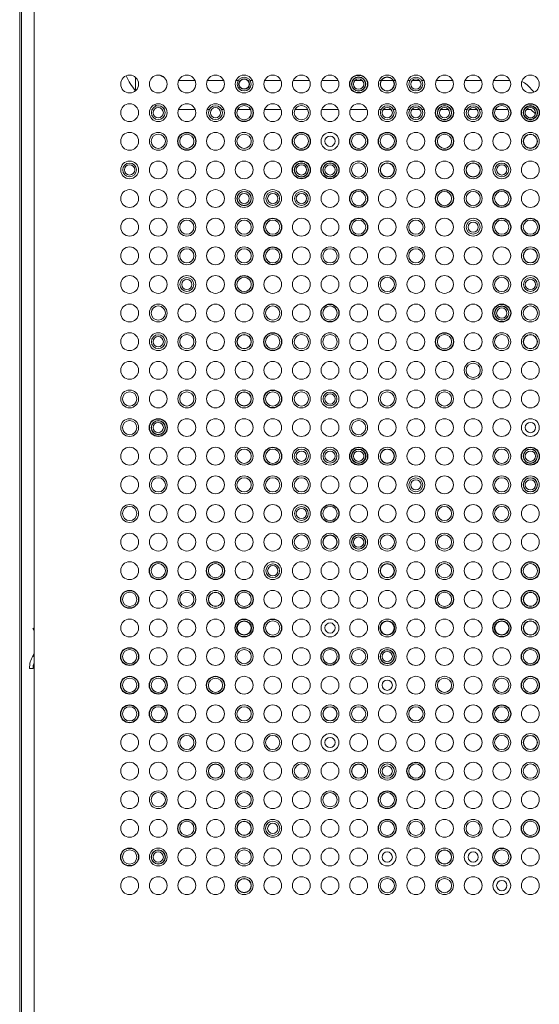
# Model space of a CAD drawing. Header units: millimetres. Extents: x 6 to 425, y 6 to 273.
# Tile 46 of 103: x 224.61 to 227.03, y 129.77 to 134.36. Entities that reach past the tile are written whole.
import ezdxf

# ---------------------------------------------------------------- set-up
doc = ezdxf.new("R2010")
doc.units = ezdxf.units.MM

msp = doc.modelspace()

# ---------------------------------------------------------------- linework, layer by layer
at = {"color": 144, "linetype": 'Continuous', "lineweight": 18}
for p, q in [((224.6129, 115.5241), (224.6129, 144.5241)), ((224.6217, 144.5241), (224.6217, 115.5241)), ((224.6796, 144.5241), (224.6796, 115.5241)), ((225.1522, 134.0891), (225.1522, 134.0263)), ((225.4301, 134.0735), (225.3532, 134.0735)), ((225.5634, 134.0735), (225.4866, 134.0735)), ((225.6303, 134.0735), (225.6199, 134.0735)), ((225.6967, 134.0735), (225.6864, 134.0735)), ((225.8301, 134.0735), (225.7532, 134.0735)), ((225.9634, 134.0735), (225.8866, 134.0735)), ((226.0967, 134.0735), (226.0199, 134.0735)), ((226.1636, 134.0735), (226.1625, 134.0735)), ((226.2095, 134.0735), (226.1738, 134.0735)), ((226.2208, 134.0735), (226.2197, 134.0735)), ((226.2958, 134.0735), (226.2866, 134.0735)), ((226.353, 134.0735), (226.2969, 134.0735)), ((226.3634, 134.0735), (226.3542, 134.0735)), ((226.4303, 134.0735), (226.4199, 134.0735)), ((226.4762, 134.0735), (226.4404, 134.0735)), ((226.4967, 134.0735), (226.4864, 134.0735)), ((226.6301, 134.0735), (226.5532, 134.0735)), ((226.7634, 134.0735), (226.6866, 134.0735)), ((226.8967, 134.0735), (226.8199, 134.0735)), ((227.0097, 134.0203), (226.976, 134.054)), ((225.3531, 133.9399), (225.4302, 133.9399)), ((225.4865, 133.9399), (225.4968, 133.9399)), ((225.5532, 133.9399), (225.5635, 133.9399)), ((225.629, 133.9399), (225.6877, 133.9399)), ((225.7531, 133.9399), (225.8302, 133.9399)), ((225.8956, 133.9399), (225.9543, 133.9399)), ((226.0198, 133.9399), (226.0968, 133.9399)), ((226.1531, 133.9399), (226.2302, 133.9399)), ((226.2865, 133.9399), (226.2968, 133.9399)), ((226.3068, 133.9399), (226.3431, 133.9399)), ((226.3532, 133.9399), (226.3635, 133.9399)), ((226.4198, 133.9399), (226.4301, 133.9399)), ((226.4402, 133.9399), (226.4765, 133.9399)), ((226.4865, 133.9399), (226.4968, 133.9399)), ((226.5623, 133.9399), (226.5634, 133.9399)), ((226.5735, 133.9399), (226.6098, 133.9399)), ((226.6199, 133.9399), (226.621, 133.9399)), ((226.6865, 133.9399), (226.6968, 133.9399)), ((226.7068, 133.9399), (226.7431, 133.9399)), ((226.7532, 133.9399), (226.7635, 133.9399)), ((226.829, 133.9399), (226.8877, 133.9399)), ((226.9735, 133.9399), (226.9943, 133.9399)), ((226.9943, 133.9399), (227.015, 133.9193)), ((224.6739, 131.5224), (224.6796, 131.5256)), ((224.6739, 131.5224), (224.6796, 131.5111)), ((224.6796, 131.4052), (224.6739, 131.3939)), ((224.6739, 131.3939), (224.6796, 131.3906)), ((224.6586, 131.3362), (224.6753, 131.3362))]:
    msp.add_line(p, q, dxfattribs=at)
at = {"color": 144, "linetype": 'Continuous', "lineweight": 18, "flags": 128}
for points in [[(225.2885, 134.0863), (225.2765, 134.0933), (225.2708, 134.0973)], [(225.2397, 133.9615), (225.2456, 133.959), (225.2528, 133.9561)], [(225.2809, 133.9473), (225.2927, 133.9447), (225.2948, 133.9443)]]:
    msp.add_lwpolyline(points, dxfattribs=at)
at = {"color": 144, "linetype": 'Continuous', "lineweight": 18}
for centre, radius in [((225.125, 134.0577), 0.0415), ((225.2583, 134.0577), 0.0415), ((225.3916, 134.0577), 0.0415), ((225.525, 134.0577), 0.0415), ((225.6583, 134.0577), 0.0415), ((225.6583, 134.0577), 0.0322), ((225.7916, 134.0577), 0.0415), ((225.925, 134.0577), 0.0415), ((226.0583, 134.0577), 0.0415), ((226.1916, 134.0577), 0.0332), ((226.1916, 134.0577), 0.0322), ((226.325, 134.0577), 0.0415), ((226.325, 134.0577), 0.0332), ((226.325, 134.0577), 0.0322), ((226.4583, 134.0577), 0.0415), ((226.4583, 134.0577), 0.0322), ((226.5916, 134.0577), 0.0415), ((226.725, 134.0577), 0.0415), ((226.8583, 134.0577), 0.0415), ((226.9916, 134.0577), 0.0415), ((226.1916, 134.0577), 0.0239), ((226.4583, 134.0577), 0.0239), ((225.125, 133.9244), 0.0415), ((225.2583, 133.9244), 0.0415), ((225.2583, 133.9244), 0.0322), ((225.3916, 133.9244), 0.0415), ((225.525, 133.9244), 0.0415), ((225.525, 133.9244), 0.0322), ((225.6583, 133.9244), 0.0332), ((225.7916, 133.9244), 0.0415), ((225.925, 133.9244), 0.0415), ((225.925, 133.9244), 0.0332), ((226.0583, 133.9244), 0.0415), ((226.1916, 133.9244), 0.0415), ((226.325, 133.9244), 0.0415), ((226.325, 133.9244), 0.0322), ((226.4583, 133.9244), 0.0415), ((226.4583, 133.9244), 0.0322), ((226.5916, 133.9244), 0.0332), ((226.5916, 133.9244), 0.0322), ((226.725, 133.9244), 0.0415), ((226.725, 133.9244), 0.0322), ((226.8583, 133.9244), 0.0332), ((226.9916, 133.9244), 0.0332), ((225.2583, 133.9244), 0.0239), ((225.525, 133.9244), 0.0239), ((226.325, 133.9244), 0.0239), ((226.4583, 133.9244), 0.0239), ((226.5916, 133.9244), 0.0239), ((226.725, 133.9244), 0.0239), ((226.9916, 133.9244), 0.0239), ((225.125, 133.7911), 0.0415), ((225.2583, 133.7911), 0.0415), ((225.2583, 133.7911), 0.0332), ((225.3916, 133.7911), 0.0332), ((225.525, 133.7911), 0.0415), ((225.6583, 133.7911), 0.0415), ((225.6583, 133.7911), 0.0332), ((225.7916, 133.7911), 0.0415), ((225.925, 133.7911), 0.0332), ((226.0583, 133.7911), 0.0415), ((226.0583, 133.7911), 0.0239), ((226.1916, 133.7911), 0.0332), ((226.325, 133.7911), 0.0332), ((226.4583, 133.7911), 0.0415), ((226.5916, 133.7911), 0.0332), ((226.725, 133.7911), 0.0415), ((226.8583, 133.7911), 0.0415), ((226.9916, 133.7911), 0.0415), ((226.9916, 133.7911), 0.0332), ((226.9916, 133.7911), 0.0322), ((225.125, 133.6577), 0.0415), ((225.125, 133.6577), 0.0322), ((225.125, 133.6577), 0.0239), ((225.2583, 133.6577), 0.0415), ((225.3916, 133.6577), 0.0415), ((225.525, 133.6577), 0.0415), ((225.6583, 133.6577), 0.0415), ((225.7916, 133.6577), 0.0415), ((225.925, 133.6577), 0.0332), ((225.925, 133.6577), 0.0322), ((225.925, 133.6577), 0.0239), ((226.0583, 133.6577), 0.0332), ((226.0583, 133.6577), 0.0322), ((226.0583, 133.6577), 0.0239), ((226.1916, 133.6577), 0.0415), ((226.1916, 133.6577), 0.0332), ((226.325, 133.6577), 0.0415), ((226.325, 133.6577), 0.0332), ((226.325, 133.6577), 0.0322), ((226.4583, 133.6577), 0.0415), ((226.5916, 133.6577), 0.0415), ((226.725, 133.6577), 0.0415), ((226.725, 133.6577), 0.0332), ((226.725, 133.6577), 0.0322), ((226.8583, 133.6577), 0.0415), ((226.8583, 133.6577), 0.0322), ((226.8583, 133.6577), 0.0239), ((226.9916, 133.6577), 0.0415), ((225.125, 133.5244), 0.0415), ((225.2583, 133.5244), 0.0415), ((225.3916, 133.5244), 0.0415), ((225.525, 133.5244), 0.0415), ((225.6583, 133.5244), 0.0415), ((225.6583, 133.5244), 0.0332), ((225.6583, 133.5244), 0.0322), ((225.6583, 133.5244), 0.0239), ((225.7916, 133.5244), 0.0415), ((225.7916, 133.5244), 0.0322), ((225.7916, 133.5244), 0.0239), ((225.925, 133.5244), 0.0415), ((225.925, 133.5244), 0.0322), ((225.925, 133.5244), 0.0239), ((226.0583, 133.5244), 0.0415), ((226.1916, 133.5244), 0.0332), ((226.325, 133.5244), 0.0415), ((226.4583, 133.5244), 0.0415), ((226.5916, 133.5244), 0.0332), ((226.725, 133.5244), 0.0415), ((226.725, 133.5244), 0.0332), ((226.8583, 133.5244), 0.0332), ((226.9916, 133.5244), 0.0415), ((225.125, 133.3911), 0.0415), ((225.2583, 133.3911), 0.0415), ((225.3916, 133.3911), 0.0415), ((225.3916, 133.3911), 0.0332), ((225.525, 133.3911), 0.0415), ((225.6583, 133.3911), 0.0415), ((225.6583, 133.3911), 0.0332), ((225.7916, 133.3911), 0.0332), ((225.925, 133.3911), 0.0415), ((226.0583, 133.3911), 0.0415), ((226.1916, 133.3911), 0.0332), ((226.325, 133.3911), 0.0415), ((226.4583, 133.3911), 0.0415), ((226.4583, 133.3911), 0.0332), ((226.5916, 133.3911), 0.0415), ((226.725, 133.3911), 0.0415), ((226.725, 133.3911), 0.0322), ((226.725, 133.3911), 0.0239), ((226.8583, 133.3911), 0.0332), ((226.9916, 133.3911), 0.0332), ((225.125, 133.2577), 0.0415), ((225.2583, 133.2577), 0.0415), ((225.3916, 133.2577), 0.0415), ((225.3916, 133.2577), 0.0332), ((225.525, 133.2577), 0.0415), ((225.6583, 133.2577), 0.0415), ((225.6583, 133.2577), 0.0332), ((225.7916, 133.2577), 0.0332), ((225.925, 133.2577), 0.0415), ((226.0583, 133.2577), 0.0415), ((226.0583, 133.2577), 0.0332), ((226.1916, 133.2577), 0.0415), ((226.325, 133.2577), 0.0415), ((226.4583, 133.2577), 0.0415), ((226.4583, 133.2577), 0.0332), ((226.5916, 133.2577), 0.0415), ((226.725, 133.2577), 0.0415), ((226.8583, 133.2577), 0.0415), ((226.9916, 133.2577), 0.0415), ((226.9916, 133.2577), 0.0332), ((226.9916, 133.2577), 0.0322), ((225.125, 133.1244), 0.0415), ((225.2583, 133.1244), 0.0415), ((225.3916, 133.1244), 0.0415), ((225.3916, 133.1244), 0.0322), ((225.3916, 133.1244), 0.0239), ((225.525, 133.1244), 0.0415), ((225.6583, 133.1244), 0.0332), ((225.7916, 133.1244), 0.0415), ((225.925, 133.1244), 0.0415), ((226.0583, 133.1244), 0.0415), ((226.1916, 133.1244), 0.0415), ((226.325, 133.1244), 0.0415), ((226.325, 133.1244), 0.0332), ((226.4583, 133.1244), 0.0415), ((226.5916, 133.1244), 0.0415), ((226.725, 133.1244), 0.0415), ((226.8583, 133.1244), 0.0415), ((226.8583, 133.1244), 0.0332), ((226.9916, 133.1244), 0.0415), ((226.9916, 133.1244), 0.0322), ((226.9916, 133.1244), 0.0239), ((225.125, 132.9911), 0.0415), ((225.2583, 132.9911), 0.0415), ((225.2583, 132.9911), 0.0332), ((225.3916, 132.9911), 0.0415), ((225.525, 132.9911), 0.0415), ((225.6583, 132.9911), 0.0415), ((225.7916, 132.9911), 0.0415), ((225.7916, 132.9911), 0.0332), ((225.925, 132.9911), 0.0415), ((226.0583, 132.9911), 0.0332), ((226.1916, 132.9911), 0.0415), ((226.325, 132.9911), 0.0415), ((226.4583, 132.9911), 0.0415), ((226.5916, 132.9911), 0.0415), ((226.725, 132.9911), 0.0415), ((226.8583, 132.9911), 0.0332), ((226.8583, 132.9911), 0.0322), ((226.8583, 132.9911), 0.0239), ((226.9916, 132.9911), 0.0415), ((226.9916, 132.9911), 0.0332), ((225.125, 132.8577), 0.0415), ((225.2583, 132.8577), 0.0415), ((225.3916, 132.8577), 0.0415), ((225.525, 132.8577), 0.0415), ((225.6583, 132.8577), 0.0415), ((225.925, 132.8577), 0.0415), ((226.0583, 132.8577), 0.0415), ((226.1916, 132.8577), 0.0415), ((226.325, 132.8577), 0.0415), ((226.4583, 132.8577), 0.0415), ((226.725, 132.8577), 0.0415), ((226.8583, 132.8577), 0.0415), ((226.9916, 132.8577), 0.0415), ((225.2583, 132.8577), 0.0322), ((225.2583, 132.8577), 0.0239), ((225.3916, 132.8577), 0.0332), ((225.6583, 132.8577), 0.0332), ((225.6583, 132.8577), 0.0322), ((225.7916, 132.8577), 0.0332), ((225.925, 132.8577), 0.0332), ((226.0583, 132.8577), 0.0332), ((226.5916, 132.8577), 0.0332), ((226.8583, 132.8577), 0.0332), ((226.9916, 132.8577), 0.0332), ((226.9916, 132.8577), 0.0322), ((225.125, 132.7244), 0.0415), ((225.2583, 132.7244), 0.0415), ((225.3916, 132.7244), 0.0415), ((225.525, 132.7244), 0.0415), ((225.6583, 132.7244), 0.0415), ((225.7916, 132.7244), 0.0415), ((225.925, 132.7244), 0.0415), ((226.0583, 132.7244), 0.0415), ((226.1916, 132.7244), 0.0415), ((226.325, 132.7244), 0.0415), ((226.4583, 132.7244), 0.0415), ((226.5916, 132.7244), 0.0415), ((226.725, 132.7244), 0.0415), ((226.8583, 132.7244), 0.0415), ((226.9916, 132.7244), 0.0415), ((226.725, 132.7244), 0.0332), ((225.125, 132.5911), 0.0415), ((225.125, 132.5911), 0.0332), ((225.2583, 132.5911), 0.0415), ((225.3916, 132.5911), 0.0415), ((225.3916, 132.5911), 0.0332), ((225.525, 132.5911), 0.0415), ((225.6583, 132.5911), 0.0415), ((225.6583, 132.5911), 0.0332), ((225.6583, 132.5911), 0.0322), ((225.7916, 132.5911), 0.0332), ((225.925, 132.5911), 0.0415), ((225.925, 132.5911), 0.0332), ((226.0583, 132.5911), 0.0415), ((226.0583, 132.5911), 0.0322), ((226.1916, 132.5911), 0.0415), ((226.325, 132.5911), 0.0415), ((226.325, 132.5911), 0.0332), ((226.4583, 132.5911), 0.0415), ((226.5916, 132.5911), 0.0415), ((226.5916, 132.5911), 0.0332), ((226.725, 132.5911), 0.0415), ((226.8583, 132.5911), 0.0415), ((226.9916, 132.5911), 0.0415), ((226.0583, 132.5911), 0.0239), ((225.125, 132.4577), 0.0415), ((225.125, 132.4577), 0.0332), ((225.2583, 132.4577), 0.0332), ((225.2583, 132.4577), 0.0322), ((225.3916, 132.4577), 0.0415), ((225.525, 132.4577), 0.0415), ((225.6583, 132.4577), 0.0415), ((225.7916, 132.4577), 0.0415), ((225.925, 132.4577), 0.0415), ((226.0583, 132.4577), 0.0415), ((226.1916, 132.4577), 0.0415), ((226.1916, 132.4577), 0.0332), ((226.325, 132.4577), 0.0415), ((226.4583, 132.4577), 0.0415), ((226.5916, 132.4577), 0.0415), ((226.725, 132.4577), 0.0415), ((226.8583, 132.4577), 0.0415), ((226.9916, 132.4577), 0.0415), ((225.2583, 132.4577), 0.0239), ((226.9916, 132.4577), 0.0239), ((225.125, 132.3244), 0.0415), ((225.2583, 132.3244), 0.0415), ((225.3916, 132.3244), 0.0415), ((225.525, 132.3244), 0.0415), ((225.6583, 132.3244), 0.0415), ((225.6583, 132.3244), 0.0332), ((225.7916, 132.3244), 0.0332), ((225.925, 132.3244), 0.0415), ((225.925, 132.3244), 0.0332), ((225.925, 132.3244), 0.0239), ((226.0583, 132.3244), 0.0415), ((226.0583, 132.3244), 0.0322), ((226.0583, 132.3244), 0.0239), ((226.1916, 132.3244), 0.0322), ((226.1916, 132.3244), 0.0239), ((226.325, 132.3244), 0.0415), ((226.325, 132.3244), 0.0332), ((226.325, 132.3244), 0.0322), ((226.4583, 132.3244), 0.0415), ((226.5916, 132.3244), 0.0415), ((226.725, 132.3244), 0.0415), ((226.8583, 132.3244), 0.0415), ((226.8583, 132.3244), 0.0332), ((226.9916, 132.3244), 0.0332), ((226.9916, 132.3244), 0.0322), ((226.9916, 132.3244), 0.0239), ((225.125, 132.1911), 0.0415), ((225.2583, 132.1911), 0.0415), ((225.2583, 132.1911), 0.0332), ((225.3916, 132.1911), 0.0415), ((225.525, 132.1911), 0.0415), ((225.6583, 132.1911), 0.0415), ((225.6583, 132.1911), 0.0332), ((225.7916, 132.1911), 0.0415), ((225.7916, 132.1911), 0.0332), ((225.925, 132.1911), 0.0415), ((225.925, 132.1911), 0.0332), ((226.0583, 132.1911), 0.0415), ((226.1916, 132.1911), 0.0415), ((226.325, 132.1911), 0.0415), ((226.4583, 132.1911), 0.0415), ((226.4583, 132.1911), 0.0322), ((226.4583, 132.1911), 0.0239), ((226.5916, 132.1911), 0.0415), ((226.725, 132.1911), 0.0415), ((226.8583, 132.1911), 0.0415), ((226.8583, 132.1911), 0.0332), ((226.9916, 132.1911), 0.0415), ((226.9916, 132.1911), 0.0332), ((226.9916, 132.1911), 0.0322), ((226.9916, 132.1911), 0.0239), ((225.125, 132.0577), 0.0415), ((225.125, 132.0577), 0.0332), ((225.2583, 132.0577), 0.0415), ((225.3916, 132.0577), 0.0415), ((225.525, 132.0577), 0.0415), ((225.6583, 132.0577), 0.0415), ((225.7916, 132.0577), 0.0415), ((225.925, 132.0577), 0.0415), ((225.925, 132.0577), 0.0322), ((225.925, 132.0577), 0.0239), ((226.0583, 132.0577), 0.0332), ((226.1916, 132.0577), 0.0415), ((226.325, 132.0577), 0.0415), ((226.4583, 132.0577), 0.0415), ((226.5916, 132.0577), 0.0415), ((226.5916, 132.0577), 0.0332), ((226.725, 132.0577), 0.0415), ((226.8583, 132.0577), 0.0415), ((226.8583, 132.0577), 0.0332), ((226.9916, 132.0577), 0.0415), ((225.125, 131.9244), 0.0415), ((225.2583, 131.9244), 0.0415), ((225.3916, 131.9244), 0.0415), ((225.525, 131.9244), 0.0415), ((225.6583, 131.9244), 0.0415), ((225.7916, 131.9244), 0.0415), ((225.925, 131.9244), 0.0415), ((225.925, 131.9244), 0.0332), ((226.0583, 131.9244), 0.0415), ((226.0583, 131.9244), 0.0332), ((226.0583, 131.9244), 0.0322), ((226.1916, 131.9244), 0.0415), ((226.1916, 131.9244), 0.0332), ((226.1916, 131.9244), 0.0322), ((226.1916, 131.9244), 0.0239), ((226.325, 131.9244), 0.0415), ((226.325, 131.9244), 0.0332), ((226.4583, 131.9244), 0.0415), ((226.5916, 131.9244), 0.0415), ((226.5916, 131.9244), 0.0332), ((226.725, 131.9244), 0.0415), ((226.8583, 131.9244), 0.0415), ((226.9916, 131.9244), 0.0415), ((225.125, 131.7911), 0.0415), ((225.2583, 131.7911), 0.0332), ((225.3916, 131.7911), 0.0415), ((225.525, 131.7911), 0.0332), ((225.6583, 131.7911), 0.0415), ((225.7916, 131.7911), 0.0415), ((225.7916, 131.7911), 0.0322), ((225.7916, 131.7911), 0.0239), ((225.925, 131.7911), 0.0415), ((226.0583, 131.7911), 0.0415), ((226.1916, 131.7911), 0.0415), ((226.325, 131.7911), 0.0415), ((226.325, 131.7911), 0.0332), ((226.325, 131.7911), 0.0322), ((226.4583, 131.7911), 0.0415), ((226.5916, 131.7911), 0.0415), ((226.5916, 131.7911), 0.0332), ((226.725, 131.7911), 0.0415), ((226.8583, 131.7911), 0.0415), ((226.9916, 131.7911), 0.0332), ((225.125, 131.6577), 0.0332), ((225.2583, 131.6577), 0.0415), ((225.3916, 131.6577), 0.0415), ((225.3916, 131.6577), 0.0332), ((225.525, 131.6577), 0.0415), ((225.525, 131.6577), 0.0332), ((225.525, 131.6577), 0.0322), ((225.6583, 131.6577), 0.0332), ((225.7916, 131.6577), 0.0415), ((225.925, 131.6577), 0.0415), ((226.0583, 131.6577), 0.0415), ((226.1916, 131.6577), 0.0415), ((226.325, 131.6577), 0.0415), ((226.4583, 131.6577), 0.0415), ((226.5916, 131.6577), 0.0332), ((226.725, 131.6577), 0.0415), ((226.8583, 131.6577), 0.0415), ((226.9916, 131.6577), 0.0332), ((226.9916, 131.6577), 0.0322), ((225.125, 131.5244), 0.0415), ((225.2583, 131.5244), 0.0415), ((225.3916, 131.5244), 0.0415), ((225.525, 131.5244), 0.0415), ((225.6583, 131.5244), 0.0322), ((225.7916, 131.5244), 0.0332), ((225.925, 131.5244), 0.0415), ((226.0583, 131.5244), 0.0415), ((226.0583, 131.5244), 0.0239), ((226.1916, 131.5244), 0.0415), ((226.325, 131.5244), 0.0415), ((226.325, 131.5244), 0.0322), ((226.4583, 131.5244), 0.0415), ((226.5916, 131.5244), 0.0415), ((226.725, 131.5244), 0.0415), ((226.8583, 131.5244), 0.0322), ((226.9916, 131.5244), 0.0415), ((226.9916, 131.5244), 0.0332), ((226.9916, 131.5244), 0.0322), ((225.2583, 131.3911), 0.0415), ((225.3916, 131.3911), 0.0415), ((225.525, 131.3911), 0.0415), ((225.6583, 131.3911), 0.0415), ((225.7916, 131.3911), 0.0415), ((225.925, 131.3911), 0.0415), ((226.1916, 131.3911), 0.0415), ((226.325, 131.3911), 0.0415), ((226.4583, 131.3911), 0.0415), ((226.5916, 131.3911), 0.0415), ((226.725, 131.3911), 0.0415), ((226.8583, 131.3911), 0.0415), ((225.125, 131.3911), 0.0332), ((225.6583, 131.3911), 0.0332), ((226.0583, 131.3911), 0.0332), ((226.1916, 131.3911), 0.0332), ((226.325, 131.3911), 0.0332), ((226.325, 131.3911), 0.0322), ((226.325, 131.3911), 0.0239), ((226.9916, 131.3911), 0.0332), ((225.3916, 131.2577), 0.0415), ((225.6583, 131.2577), 0.0415), ((225.7916, 131.2577), 0.0415), ((225.925, 131.2577), 0.0415), ((226.0583, 131.2577), 0.0415), ((226.1916, 131.2577), 0.0415), ((226.325, 131.2577), 0.0415), ((226.4583, 131.2577), 0.0415), ((226.5916, 131.2577), 0.0415), ((226.725, 131.2577), 0.0415), ((226.8583, 131.2577), 0.0415), ((225.125, 131.2577), 0.0332), ((225.2583, 131.2577), 0.0332), ((225.525, 131.2577), 0.0332), ((226.325, 131.2577), 0.0239), ((226.5916, 131.2577), 0.0332), ((226.8583, 131.2577), 0.0332), ((226.9916, 131.2577), 0.0332), ((225.125, 131.1244), 0.0332), ((225.2583, 131.1244), 0.0332), ((225.3916, 131.1244), 0.0415), ((225.525, 131.1244), 0.0415), ((225.6583, 131.1244), 0.0415), ((225.6583, 131.1244), 0.0332), ((225.7916, 131.1244), 0.0415), ((225.925, 131.1244), 0.0415), ((226.0583, 131.1244), 0.0415), ((226.0583, 131.1244), 0.0332), ((226.0583, 131.1244), 0.0322), ((226.1916, 131.1244), 0.0415), ((226.1916, 131.1244), 0.0332), ((226.325, 131.1244), 0.0415), ((226.4583, 131.1244), 0.0415), ((226.4583, 131.1244), 0.0332), ((226.5916, 131.1244), 0.0415), ((226.725, 131.1244), 0.0415), ((226.8583, 131.1244), 0.0332), ((226.9916, 131.1244), 0.0415), ((225.125, 130.9911), 0.0415), ((225.2583, 130.9911), 0.0415), ((225.3916, 130.9911), 0.0415), ((225.3916, 130.9911), 0.0332), ((225.525, 130.9911), 0.0415), ((225.6583, 130.9911), 0.0415), ((225.7916, 130.9911), 0.0415), ((225.7916, 130.9911), 0.0332), ((225.925, 130.9911), 0.0415), ((226.0583, 130.9911), 0.0415), ((226.1916, 130.9911), 0.0415), ((226.325, 130.9911), 0.0415), ((226.4583, 130.9911), 0.0415), ((226.5916, 130.9911), 0.0415), ((226.725, 130.9911), 0.0415), ((226.8583, 130.9911), 0.0415), ((226.8583, 130.9911), 0.0332), ((226.9916, 130.9911), 0.0415), ((226.9916, 130.9911), 0.0332), ((226.9916, 130.9911), 0.0322), ((226.0583, 130.9911), 0.0239), ((225.125, 130.8577), 0.0415), ((225.2583, 130.8577), 0.0415), ((225.3916, 130.8577), 0.0415), ((225.525, 130.8577), 0.0415), ((225.525, 130.8577), 0.0332), ((225.525, 130.8577), 0.0322), ((225.6583, 130.8577), 0.0415), ((225.6583, 130.8577), 0.0332), ((225.7916, 130.8577), 0.0415), ((225.925, 130.8577), 0.0415), ((225.925, 130.8577), 0.0332), ((226.0583, 130.8577), 0.0415), ((226.1916, 130.8577), 0.0415), ((226.1916, 130.8577), 0.0332), ((226.1916, 130.8577), 0.0322), ((226.325, 130.8577), 0.0415), ((226.325, 130.8577), 0.0332), ((226.325, 130.8577), 0.0239), ((226.4583, 130.8577), 0.0332), ((226.5916, 130.8577), 0.0415), ((226.725, 130.8577), 0.0415), ((226.8583, 130.8577), 0.0415), ((226.9916, 130.8577), 0.0415), ((226.9916, 130.8577), 0.0332), ((225.125, 130.7244), 0.0415), ((225.2583, 130.7244), 0.0415), ((225.2583, 130.7244), 0.0332), ((225.3916, 130.7244), 0.0415), ((225.525, 130.7244), 0.0415), ((225.6583, 130.7244), 0.0415), ((225.6583, 130.7244), 0.0332), ((225.7916, 130.7244), 0.0415), ((225.925, 130.7244), 0.0415), ((226.0583, 130.7244), 0.0415), ((226.0583, 130.7244), 0.0332), ((226.1916, 130.7244), 0.0415), ((226.325, 130.7244), 0.0332), ((226.4583, 130.7244), 0.0415), ((226.5916, 130.7244), 0.0415), ((226.725, 130.7244), 0.0415), ((226.8583, 130.7244), 0.0415), ((226.9916, 130.7244), 0.0415), ((225.125, 130.5911), 0.0415), ((225.2583, 130.5911), 0.0415), ((225.3916, 130.5911), 0.0332), ((225.525, 130.5911), 0.0415), ((225.6583, 130.5911), 0.0415), ((225.6583, 130.5911), 0.0332), ((225.6583, 130.5911), 0.0322), ((225.7916, 130.5911), 0.0415), ((225.7916, 130.5911), 0.0332), ((225.7916, 130.5911), 0.0239), ((225.925, 130.5911), 0.0415), ((226.0583, 130.5911), 0.0415), ((226.1916, 130.5911), 0.0415), ((226.325, 130.5911), 0.0332), ((226.4583, 130.5911), 0.0415), ((226.4583, 130.5911), 0.0332), ((226.5916, 130.5911), 0.0415), ((226.725, 130.5911), 0.0415), ((226.725, 130.5911), 0.0332), ((226.8583, 130.5911), 0.0415), ((226.9916, 130.5911), 0.0332), ((225.125, 130.4577), 0.0332), ((225.2583, 130.4577), 0.0415), ((225.2583, 130.4577), 0.0332), ((225.2583, 130.4577), 0.0322), ((225.2583, 130.4577), 0.0239), ((225.3916, 130.4577), 0.0415), ((225.525, 130.4577), 0.0415), ((225.6583, 130.4577), 0.0415), ((225.6583, 130.4577), 0.0332), ((225.7916, 130.4577), 0.0415), ((225.925, 130.4577), 0.0415), ((226.0583, 130.4577), 0.0415), ((226.1916, 130.4577), 0.0415), ((226.325, 130.4577), 0.0415), ((226.325, 130.4577), 0.0239), ((226.4583, 130.4577), 0.0415), ((226.5916, 130.4577), 0.0415), ((226.5916, 130.4577), 0.0332), ((226.5916, 130.4577), 0.0322), ((226.725, 130.4577), 0.0415), ((226.725, 130.4577), 0.0239), ((226.8583, 130.4577), 0.0332), ((226.9916, 130.4577), 0.0415), ((225.125, 130.3244), 0.0415), ((225.2583, 130.3244), 0.0415), ((225.3916, 130.3244), 0.0415), ((225.525, 130.3244), 0.0415), ((225.6583, 130.3244), 0.0415), ((225.6583, 130.3244), 0.0332), ((225.6583, 130.3244), 0.0322), ((225.7916, 130.3244), 0.0415), ((225.925, 130.3244), 0.0415), ((226.0583, 130.3244), 0.0415), ((226.1916, 130.3244), 0.0415), ((226.325, 130.3244), 0.0415), ((226.325, 130.3244), 0.0332), ((226.4583, 130.3244), 0.0415), ((226.5916, 130.3244), 0.0415), ((226.5916, 130.3244), 0.0332), ((226.725, 130.3244), 0.0415), ((226.8583, 130.3244), 0.0415), ((226.8583, 130.3244), 0.0239), ((226.9916, 130.3244), 0.0415)]:
    msp.add_circle(centre, radius, dxfattribs=at)
at = {"color": 7, "linetype": 'Continuous', "lineweight": 25}
for centre, radius in [((226.1916, 134.0577), 0.0415), ((225.6583, 134.0577), 0.0239), ((225.6583, 133.9244), 0.0415), ((226.5916, 133.9244), 0.0415), ((226.8583, 133.9244), 0.0415), ((226.9916, 133.9244), 0.0415), ((226.9916, 133.9244), 0.0322), ((225.3916, 133.7911), 0.0415), ((225.925, 133.7911), 0.0415), ((226.1916, 133.7911), 0.0415), ((226.325, 133.7911), 0.0415), ((226.5916, 133.7911), 0.0415), ((225.925, 133.6577), 0.0415), ((226.0583, 133.6577), 0.0415), ((226.1916, 133.5244), 0.0415), ((226.5916, 133.5244), 0.0415), ((226.8583, 133.5244), 0.0415), ((225.7916, 133.3911), 0.0415), ((226.1916, 133.3911), 0.0415), ((226.8583, 133.3911), 0.0415), ((226.9916, 133.3911), 0.0415), ((225.7916, 133.2577), 0.0415), ((225.6583, 133.1244), 0.0415), ((226.0583, 132.9911), 0.0415), ((226.8583, 132.9911), 0.0415), ((225.7916, 132.8577), 0.0415), ((226.5916, 132.8577), 0.0415), ((225.7916, 132.5911), 0.0415), ((225.2583, 132.4577), 0.0415), ((225.7916, 132.3244), 0.0415), ((226.1916, 132.3244), 0.0415), ((226.1916, 132.3244), 0.0332), ((226.9916, 132.3244), 0.0415), ((226.0583, 132.0577), 0.0415), ((225.2583, 131.7911), 0.0415), ((225.525, 131.7911), 0.0415), ((226.9916, 131.7911), 0.0415), ((225.125, 131.6577), 0.0415), ((225.6583, 131.6577), 0.0415), ((226.5916, 131.6577), 0.0415), ((226.9916, 131.6577), 0.0415), ((225.6583, 131.5244), 0.0415), ((225.6583, 131.5244), 0.0332), ((225.7916, 131.5244), 0.0415), ((226.325, 131.5244), 0.0332), ((226.8583, 131.5244), 0.0415), ((226.8583, 131.5244), 0.0332), ((225.125, 131.3911), 0.0415), ((226.0583, 131.3911), 0.0415), ((226.9916, 131.3911), 0.0415), ((225.125, 131.2577), 0.0415), ((225.2583, 131.2577), 0.0415), ((225.525, 131.2577), 0.0415), ((226.9916, 131.2577), 0.0415), ((225.125, 131.1244), 0.0415), ((225.2583, 131.1244), 0.0415), ((226.8583, 131.1244), 0.0415), ((226.4583, 130.8577), 0.0415), ((226.325, 130.7244), 0.0415), ((225.3916, 130.5911), 0.0415), ((226.325, 130.5911), 0.0415), ((226.9916, 130.5911), 0.0415), ((225.125, 130.4577), 0.0415), ((226.8583, 130.4577), 0.0415)]:
    msp.add_circle(centre, radius, dxfattribs=at)
at = {"color": 144, "linetype": 'Continuous', "lineweight": 18}
msp.add_arc((225.3416, 134.1908), 0.2509, 202.1514, 220.9499, dxfattribs=at)
msp.add_ellipse((226.9288, 134.0068), major_axis=(0, 0.0667), ratio=0.999848, start_param=5.497863, end_param=5.931298, dxfattribs=at)
for points, knots in [([(224.6739, 131.3939), (224.6689, 131.3851), (224.6651, 131.3758), (224.6599, 131.3564), (224.6586, 131.3463), (224.6586, 131.3362)], [0, 0, 0, 0, 0.5, 0.5, 1, 1, 1, 1]), ([(224.6753, 131.3362), (224.6753, 131.3423), (224.6753, 131.351), (224.6786, 131.3591), (224.6796, 131.3616)], [0, 0, 0, 0, 0.694361, 1, 1, 1, 1])]:
    msp.add_open_spline(points, degree=3, knots=knots, dxfattribs=at)

doc.saveas('drawing.dxf')
